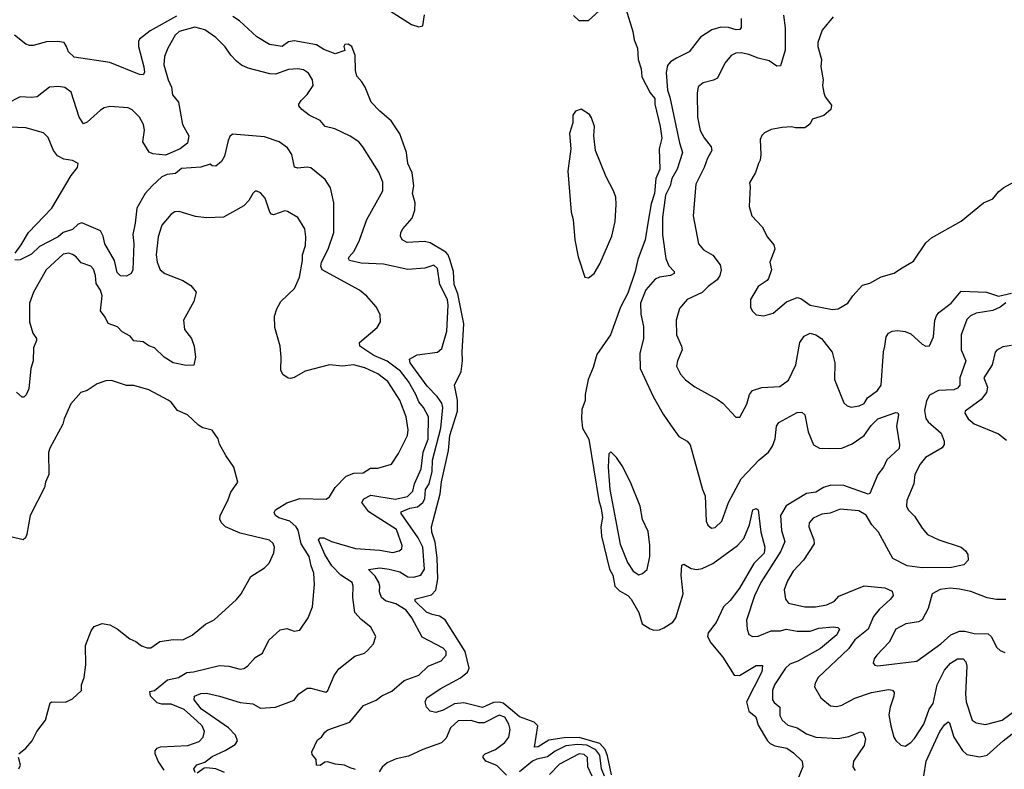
# Model space of a CAD drawing. Extents: x 1839239 to 1929705, y 762242 to 910352.
# Tile 173 of 256: x 1889572 to 1894856, y 821572 to 825598. Entities that reach past the tile are written whole.
import ezdxf

# ---------------------------------------------------------------- set-up
doc = ezdxf.new("R2010")
doc.units = 0

msp = doc.modelspace()

# ---------------------------------------------------------------- linework, layer by layer
at = {"layer": '0CON10XD'}
for points in [[(1891556.9, 825646.9), (1891675, 825571.9), (1891715, 825560), (1891735, 825564.5), (1891744.5, 825625)], [(1892545, 825620), (1892573.6, 825593.6), (1892625, 825593.8), (1892681.2, 825645)], [(1892825, 825656), (1892863.1, 825535), (1892869.9, 825489.9), (1892888.5, 825445), (1892891.9, 825385), (1892907.1, 825335), (1892910.5, 825290.5), (1892955, 825205.6), (1892980, 825175), (1892980.7, 825145), (1893010, 825025), (1893018, 824962), (1893004.3, 824904.3), (1893008.2, 824795), (1892986.4, 824745), (1892979.4, 824665), (1892960.5, 824609.5), (1892945.8, 824515.8), (1892928, 824415), (1892889.1, 824310.9), (1892875.4, 824245), (1892835, 824128.6), (1892795.9, 824055), (1892743.6, 823905), (1892669.6, 823800.4), (1892650.5, 823729.5), (1892622.3, 823665), (1892606.7, 823585), (1892607, 823553), (1892588.5, 823505), (1892586.3, 823455), (1892592.7, 823405), (1892626.2, 823345), (1892680.2, 823015), (1892691.9, 822971.9), (1892699.7, 822925), (1892690.4, 822875), (1892693.7, 822825), (1892736.9, 822646.9), (1892754.5, 822615), (1892766.7, 822555), (1892790.5, 822530.5), (1892836.1, 822506.1), (1892853.4, 822485), (1892894.3, 822415), (1892913.2, 822353.2), (1892955, 822326), (1892975, 822320), (1893005, 822321.9), (1893028.5, 822331.5), (1893077.4, 822362.6), (1893093.6, 822385), (1893133.3, 822515), (1893122.3, 822615), (1893125, 822667.5), (1893136.7, 822673.3), (1893175, 822650), (1893205.4, 822645.4), (1893235, 822650), (1893292, 822678), (1893425.3, 822774.7), (1893457.6, 822812.4), (1893488.9, 822885), (1893507.5, 822965), (1893525, 822973.3), (1893535.7, 822965.7), (1893550.5, 822845), (1893570.7, 822765), (1893567.1, 822732.9), (1893512.4, 822677.6), (1893435.8, 822545), (1893385, 822477.7), (1893350, 822445), (1893310.2, 822359.7), (1893267.7, 822305), (1893263.8, 822285), (1893280.6, 822250.6), (1893345, 822173.5), (1893407, 822077), (1893435, 822075.5), (1893525, 822129.5), (1893558.9, 822128.9), (1893555.4, 822095), (1893473.5, 821935), (1893484.7, 821885), (1893523.3, 821853.3), (1893535, 821808.1), (1893585, 821725.5), (1893600.6, 821710.6), (1893625, 821698.8), (1893688.5, 821685), (1893725, 821659.5), (1893771.4, 821615), (1893774.3, 821585), (1893745.6, 821515)], [(1890412.8, 825617.2), (1890272.4, 825537.6), (1890215.6, 825494.4), (1890209.2, 825480.8), (1890208.8, 825455), (1890238.7, 825345), (1890242.5, 825315), (1890235, 825302), (1890215, 825304.2), (1890055, 825368.6), (1889865, 825397.5), (1889833.3, 825425), (1889822.5, 825455), (1889810, 825475), (1889775, 825481.2), (1889715, 825479.2), (1889645, 825459.2), (1889625, 825459.2), (1889605, 825466.2), (1889545, 825515.4)], [(1892747.6, 821542.4), (1892727.3, 821645), (1892715, 821677.7), (1892685, 821709.8), (1892575, 821742.4), (1892495, 821740.1), (1892411.6, 821728.4), (1892355, 821692.6), (1892335, 821690.8), (1892352.6, 821805), (1892332.3, 821825), (1892255, 821853), (1892216.3, 821886.3), (1892166.9, 821926.9), (1892145, 821933.2), (1892115, 821930), (1892055, 821904.2), (1891955, 821929.2), (1891906, 821924), (1891845, 821889.7), (1891805, 821877.8), (1891775, 821884.6), (1891755, 821906), (1891748.8, 821935), (1891756.7, 821955), (1891829.4, 822005), (1891937.5, 822062.5), (1891975, 822093.8), (1891984.6, 822115), (1891962.2, 822205), (1891855.4, 822375), (1891825, 822395.3), (1891785, 822402.7), (1891755, 822416.2), (1891693.6, 822475), (1891694.3, 822485), (1891705, 822490), (1891781.4, 822508.6), (1891805.6, 822534.4), (1891815.6, 822595), (1891811.7, 822708.3), (1891801.9, 822791.9), (1891783.5, 822845), (1891782.2, 822875), (1891827.9, 823052.1), (1891835, 823116), (1891872.7, 823285), (1891880.9, 823365), (1891921.8, 823495), (1891920.8, 823555), (1891906, 823635), (1891941.7, 823708.3), (1891949.2, 823765), (1891945.9, 823815), (1891954.8, 823965), (1891923.4, 824125), (1891903.6, 824175), (1891900.6, 824245), (1891879.8, 824310.3), (1891871, 824335), (1891858.8, 824348.8), (1891775, 824399.2), (1891745, 824406.9), (1891651.2, 824401.2), (1891624, 824415), (1891616.2, 824435), (1891618, 824455), (1891628, 824475), (1891678.4, 824531.6), (1891692.1, 824575), (1891694.5, 824615), (1891680, 824665), (1891686.7, 824705), (1891677.5, 824775), (1891655.4, 824825.4), (1891647.5, 824885), (1891612.7, 824985), (1891565, 825055.6), (1891505, 825106), (1891458.8, 825155), (1891426.2, 825235), (1891408.8, 825265), (1891381.2, 825295), (1891374.5, 825324.5), (1891372.1, 825405), (1891354, 825455), (1891335, 825466.4), (1891316.2, 825465), (1891311.8, 825455), (1891317.6, 825432.4), (1891265, 825414.4), (1891205, 825437.8), (1891165, 825462.7), (1891045, 825484.3), (1891015, 825479.2), (1890980, 825455), (1890912.5, 825465), (1890845, 825506.7), (1890751.5, 825591.5), (1890716.2, 825616.2)], [(1893443.5, 825605), (1893444.2, 825555.8), (1893436.2, 825545), (1893416.8, 825543.2), (1893376, 825556), (1893335, 825558.3), (1893286.3, 825543.7), (1893225, 825504.4), (1893165, 825425.5), (1893097.6, 825392.4), (1893065, 825371.4), (1893048, 825352), (1893041.2, 825315), (1893049.3, 825219.3), (1893062.1, 825182.1), (1893114, 824936), (1893128.7, 824885), (1893101.2, 824795), (1893072.5, 824745), (1893062.2, 824705), (1893037.7, 824655), (1893021.7, 824535), (1893022.8, 824442.8), (1893040, 824315), (1893056.5, 824276.5), (1893084.2, 824245), (1893084, 824235), (1893065.3, 824224.7), (1893005, 824215.4), (1892982.2, 824205), (1892933.2, 824146.8), (1892903.1, 824075), (1892905.8, 824015.8), (1892919.4, 823949.4), (1892919.7, 823885), (1892899.4, 823805), (1892901.4, 823725), (1892972.3, 823575), (1893025, 823479.2), (1893065, 823422)], [(1893672, 825622), (1893679.6, 825555), (1893679.6, 825435), (1893655, 825350), (1893635, 825349.4), (1893595, 825376.7), (1893535, 825391.1), (1893485, 825411.1), (1893445, 825420), (1893415, 825418.5), (1893390.6, 825405), (1893355.8, 825365), (1893316.2, 825285), (1893295, 825272.5), (1893240.5, 825259.5), (1893212.7, 825237.3), (1893207.3, 825202.7), (1893209.1, 825075), (1893223.9, 825003.9), (1893245, 824963.3), (1893282.7, 824915), (1893286.5, 824895), (1893262.9, 824855), (1893245.8, 824804.2), (1893200.9, 824715), (1893186.9, 824545), (1893215.6, 824395), (1893242.2, 824362.2), (1893292.8, 824332.8), (1893331.3, 824281.3), (1893336.2, 824255), (1893329.5, 824225), (1893315, 824201.4), (1893266.7, 824165), (1893235, 824132.2), (1893153.8, 824095), (1893113.2, 824046.8), (1893095.7, 823985), (1893096.9, 823905), (1893124.4, 823845), (1893127.5, 823825), (1893102.5, 823765), (1893097.5, 823737.5), (1893118.6, 823695), (1893145, 823664.2), (1893195.4, 823625.4), (1893315, 823560), (1893345, 823538.8), (1893415, 823463.3), (1893437.3, 823462.7), (1893475, 823533.8), (1893489.2, 823585), (1893504.3, 823605.7), (1893555, 823622.9), (1893652.4, 823627.6), (1893697.6, 823662.4), (1893736.8, 823745), (1893759.1, 823865), (1893782.3, 823897.7), (1893815, 823913.8), (1893845, 823905.5), (1893875, 823885.5), (1893932.1, 823812.1), (1893946.4, 823755), (1893945.4, 823665), (1893995, 823540), (1894013.6, 823523.6), (1894035, 823517.8), (1894076.7, 823525), (1894105, 823537.1), (1894122.8, 823567.2), (1894175, 823606.7), (1894195.5, 823635), (1894207.8, 823815), (1894214.6, 823845.4), (1894221.9, 823895), (1894234, 823915), (1894254.4, 823925.6), (1894285, 823928.1), (1894325, 823924.3), (1894355, 823911.4), (1894416.2, 823855), (1894435, 823844.3), (1894455, 823846.2), (1894475.5, 823894.5), (1894484.4, 823984.4), (1894492, 824008), (1894505, 824025.6), (1894571.9, 824075), (1894625, 824140), (1894760, 824135), (1894825, 824113.8), (1894895, 824130)], [(1893937.3, 825612.7), (1893878.9, 825541.1), (1893855.8, 825475), (1893856, 825455), (1893876, 825385), (1893871.2, 825345), (1893883.8, 825275), (1893880.8, 825245), (1893887.5, 825205), (1893895, 825183.8), (1893929.5, 825139.5), (1893925.8, 825115), (1893887.2, 825082.8), (1893827, 825063), (1893813, 825037), (1893785, 825017.5), (1893735, 825017.5), (1893715, 825023.3), (1893665, 825020), (1893605, 825009.2), (1893569.7, 824990.3), (1893554.5, 824975.5), (1893545.6, 824955), (1893550, 824875), (1893546.8, 824843.2), (1893538, 824825), (1893521.7, 824778.3), (1893488.3, 824721.7), (1893492.5, 824702.5), (1893486.9, 824595), (1893501.5, 824545), (1893556, 824486), (1893585, 824429.2), (1893619.7, 824389.7), (1893624, 824365), (1893597.5, 824295), (1893607.5, 824255), (1893591.7, 824208.3), (1893583.5, 824196.5), (1893536.2, 824165), (1893493.8, 824095), (1893494, 824055), (1893503.8, 824035), (1893525, 824013.3), (1893565, 824006.7), (1893615, 824022.5), (1893687.8, 824082.2), (1893745, 824106), (1893765, 824100), (1893815, 824065.6), (1893935, 824041.4), (1893965, 824044.3), (1894016, 824075), (1894042.9, 824115), (1894095, 824172.5), (1894135, 824182.2), (1894195, 824217.1), (1894265, 824237.5), (1894299.5, 824260.5)], [(1890428, 825535), (1890406.7, 825515), (1890366.2, 825445), (1890349.2, 825400.8), (1890345.4, 825355), (1890368.4, 825275), (1890386.7, 825235), (1890392.4, 825195), (1890425.2, 825155.2), (1890445.4, 825035), (1890479.1, 824975), (1890472.5, 824935), (1890432.9, 824905), (1890355, 824871.4), (1890286.8, 824876.8), (1890267.5, 824887.5), (1890232.9, 824942.9), (1890242.7, 825005), (1890236.1, 825035), (1890214.5, 825075), (1890175, 825114.3), (1890155, 825125.6), (1890055, 825132.2), (1890025.4, 825124.6), (1890005, 825112.9), (1889935, 825046.9), (1889915, 825039.2), (1889890.9, 825075), (1889848.4, 825208.4), (1889815, 825233.5), (1889780.8, 825239.2), (1889732.5, 825235), (1889665, 825183.5), (1889635, 825179.5), (1889575, 825184.6), (1889505, 825147.2)], [(1891375, 821570), (1891345, 821579.8), (1891314.6, 821594.6), (1891265, 821599.7), (1891225, 821612.2), (1891209.7, 821610.3), (1891185, 821592.5), (1891164.2, 821594.2), (1891163.3, 821625), (1891141.7, 821651.7), (1891140, 821665), (1891170, 821730), (1891192.5, 821745), (1891209.2, 821770.8), (1891226.3, 821783.7), (1891343.1, 821825), (1891417.1, 821915), (1891485, 821944.1), (1891515, 821966.7), (1891568.4, 821991.6), (1891635, 822049.4), (1891715, 822077.5), (1891764.1, 822125.9), (1891833.8, 822155), (1891861.4, 822185), (1891860, 822205), (1891845, 822222.5), (1891731.5, 822281.5), (1891677.4, 822385), (1891646, 822426), (1891590.8, 822460.8), (1891535, 822477.6), (1891513.7, 822495), (1891503.1, 822525), (1891505.2, 822555), (1891499.8, 822575), (1891479.1, 822609.1), (1891444.2, 822645.8), (1891505, 822653.3), (1891555, 822647.3), (1891613, 822633), (1891655, 822605.9), (1891685, 822603.1), (1891725.6, 822615), (1891743.9, 822646.1), (1891736.5, 822765), (1891710.5, 822815), (1891620, 822945), (1891620, 822955), (1891665, 822974.8), (1891707.9, 822982.1), (1891735.4, 823004.6), (1891745.6, 823025), (1891750, 823075), (1891770, 823105), (1891785, 823170.6), (1891787.6, 823232.4), (1891832, 823405), (1891842.2, 823515), (1891837.7, 823537.7), (1891812.9, 823575), (1891759.2, 823629.2), (1891666.8, 823755), (1891663.6, 823775), (1891705, 823797.5), (1891815, 823813.1), (1891837.8, 823832.2), (1891864.5, 823925), (1891872.4, 824065), (1891868.4, 824095), (1891827.6, 824175), (1891815, 824261.2), (1891795, 824280), (1891747, 824263), (1891655, 824256.8), (1891525, 824284.8), (1891405, 824290), (1891341.4, 824305), (1891336.5, 824315), (1891340.9, 824325), (1891367.1, 824355), (1891396.4, 824413.6), (1891435.4, 824525), (1891484.4, 824615), (1891520.3, 824679.7), (1891521.4, 824725), (1891499.3, 824779.3), (1891414.2, 824915), (1891391.3, 824941.3), (1891345, 824972.2), (1891262.8, 825012.8), (1891212, 825025), (1891185, 825056), (1891125, 825085.8), (1891086.2, 825115), (1891070, 825135), (1891070, 825145), (1891083.3, 825165), (1891115, 825196.7), (1891146.2, 825245), (1891143.3, 825275), (1891121.2, 825311.2), (1891095, 825328), (1891065, 825333.8), (1891015, 825330), (1890945, 825305.8), (1890915, 825307.1), (1890797.8, 825337.8), (1890763.3, 825353.3), (1890736, 825376), (1890705, 825406.9), (1890675, 825451.9), (1890625, 825502.2), (1890565, 825543.6), (1890512.6, 825557.4), (1890428, 825535)], [(1892625, 824212), (1892654.5, 824235.5), (1892685, 824286.2), (1892749.5, 824435), (1892767.3, 824515), (1892773.3, 824605), (1892770.6, 824645), (1892759.7, 824679.7), (1892719.2, 824755), (1892662, 824895), (1892653.3, 824975), (1892656.7, 825025), (1892641.7, 825071.7), (1892629.3, 825089.3), (1892585, 825117.5), (1892555, 825106.7), (1892541.2, 825085), (1892541.2, 825045), (1892522.7, 824987.3), (1892530, 824905), (1892514.6, 824785), (1892532.3, 824565), (1892542.1, 824525), (1892551.5, 824415), (1892569.1, 824325), (1892604.3, 824215), (1892625, 824212)], [(1889547.1, 824345), (1889580.8, 824389.2), (1889618.6, 824455), (1889744.7, 824585.3), (1889848.8, 824761.2), (1889882, 824805), (1889886.7, 824825), (1889855, 824842.5), (1889808.8, 824848.8), (1889775, 824866.4), (1889753.1, 824895), (1889725.5, 824965.5), (1889700.5, 824990.5), (1889605, 825017.1), (1889515, 825020.9)], [(1890514.3, 821555), (1890505.8, 821575), (1890523.4, 821596.6), (1890565, 821609.4), (1890605, 821640.3), (1890675, 821672.9), (1890727.8, 821705), (1890740.9, 821725), (1890729.6, 821755), (1890693.4, 821795), (1890547.3, 821895), (1890508.8, 821945), (1890510, 821965), (1890545, 821979.1), (1890575, 821980.4), (1890645, 821965.4), (1890755, 821930.3), (1890822.9, 821922.9), (1890865, 821901.1), (1890945, 821906.5), (1891045, 821942.9), (1891068.6, 821975), (1891115, 822007.5), (1891135, 822008.2), (1891215, 821986.7), (1891225.7, 821994.3), (1891259.2, 822075), (1891285, 822112), (1891371.3, 822178.7), (1891422.5, 822195), (1891439.2, 822210.8), (1891471.2, 822245), (1891483.3, 822285), (1891456, 822335), (1891405, 822375.8), (1891371.4, 822415), (1891359.1, 822495), (1891362.5, 822555), (1891357.1, 822575), (1891295, 822614.7), (1891246.7, 822665), (1891209.7, 822725), (1891175.7, 822805), (1891185, 822815.5), (1891204.4, 822815.6), (1891244.7, 822794.7), (1891375, 822758.7), (1891505, 822749.6), (1891575, 822736.2), (1891608, 822745), (1891623.5, 822756.5), (1891625.5, 822774.5), (1891595, 822859.4), (1891445.5, 822955), (1891408.1, 823005), (1891419.2, 823025), (1891456.2, 823043.8), (1891587.3, 823022.7), (1891653.6, 823036.4), (1891682.7, 823065), (1891690.6, 823105), (1891726.9, 823185), (1891737.3, 823275), (1891763.4, 823345), (1891766.7, 823465), (1891738.4, 823515), (1891713.4, 823545), (1891698.4, 823585), (1891658, 823655), (1891615, 823710.3), (1891545, 823763.9), (1891472.2, 823795), (1891397.5, 823845), (1891396.2, 823865), (1891490, 823945), (1891508.8, 823975), (1891505.8, 824015), (1891485, 824056.2), (1891435, 824114), (1891396, 824145), (1891194.8, 824254.8), (1891187.5, 824275), (1891191.3, 824295), (1891227.6, 824365), (1891257.7, 824455), (1891257.5, 824615), (1891239.4, 824695), (1891210.6, 824740.6), (1891135, 824803.1), (1891115, 824806.7), (1891065, 824800), (1891046.9, 824806.9), (1891033.1, 824875), (1891009.1, 824909.1), (1890965, 824941.8), (1890885, 824968.2), (1890715, 824983.3), (1890699.5, 824970.5), (1890690, 824950), (1890671.8, 824865), (1890655, 824837.1), (1890625, 824811.2), (1890605, 824813.3), (1890595, 824822.5), (1890545, 824805.4), (1890440.8, 824799.2), (1890408.1, 824771.9), (1890363.8, 824766.2), (1890335, 824754.2), (1890282.5, 824705), (1890245, 824664.5), (1890201.2, 824585), (1890192.4, 824505), (1890178.6, 824445), (1890185.2, 824395), (1890180, 824255), (1890170.4, 824235), (1890145, 824221.5), (1890112.8, 824222.8), (1890095, 824240), (1890080.5, 824305), (1890029.7, 824395), (1890020.4, 824435), (1890005, 824464.4), (1889905, 824506.7), (1889885, 824499.3), (1889855, 824471.7), (1889806.2, 824455), (1889777.9, 824432.1), (1889679.2, 824380.8), (1889635, 824338.1), (1889575, 824308.6), (1889546.4, 824306.4)], [(1894299.5, 824260.5), (1894369.7, 824300.3), (1894435, 824400), (1894465, 824426.2), (1894624.1, 824515.9), (1894745, 824613.8), (1894795, 824636.2), (1894826.2, 824675), (1894853.4, 824696.6), (1894945, 824746.7)], [(1891363.9, 823743.9), (1891305, 823737.9), (1891235, 823744.4), (1891105, 823710), (1891045, 823676.2), (1891025, 823671.2), (1891012.3, 823672.3), (1890985, 823693.3), (1890973.1, 823715), (1890975.6, 823785), (1890970, 823845), (1890941.4, 823945), (1890939.4, 824005), (1890951.9, 824045), (1890974.2, 824085), (1891046, 824155), (1891073.3, 824215), (1891089.2, 824305), (1891089.1, 824335), (1891105.4, 824385.4), (1891107.8, 824432.2), (1891102.2, 824475), (1891065.4, 824535.4), (1891008.8, 824568.8), (1890995, 824571.1), (1890935, 824550.6), (1890923.3, 824553.3), (1890914.5, 824564.5), (1890888.8, 824638.8), (1890865, 824667.5), (1890845, 824677.5), (1890835, 824677.5), (1890822.5, 824665), (1890802.3, 824627.7), (1890775, 824598.8), (1890715, 824564), (1890665, 824538), (1890575, 824533.8), (1890515, 824540.8), (1890427.7, 824567.7), (1890405, 824566.2), (1890385, 824553.3), (1890335.6, 824494.4), (1890315, 824432.5), (1890303.8, 824335), (1890310.5, 824295), (1890326.7, 824255), (1890350.8, 824235), (1890447.4, 824197.4), (1890491.2, 824171.2), (1890519.2, 824135), (1890505.8, 824085), (1890450.5, 823985), (1890456.7, 823935), (1890494.4, 823885), (1890508.1, 823845), (1890515.8, 823785), (1890507.1, 823742.9), (1890465, 823740.6), (1890395, 823755.4), (1890347.8, 823785), (1890294.8, 823834.9), (1890265, 823846.7), (1890235, 823868.3), (1890185, 823873.3), (1890165, 823897.9), (1890122.3, 823922.3), (1890097.6, 823947.6), (1890046.9, 823966.9), (1890030.9, 824000.9), (1890005.4, 824035), (1890014.1, 824115), (1890005.2, 824145.2), (1889981.7, 824181.7), (1889979.1, 824225), (1889968.9, 824258.9), (1889954.6, 824274.6), (1889901.9, 824291.9), (1889875.5, 824325), (1889855, 824336.7), (1889835, 824343.6), (1889805, 824338.2), (1889714.5, 824255), (1889646.2, 824135), (1889625.5, 824075), (1889625.5, 823975), (1889641.8, 823915), (1889662.9, 823885), (1889663.1, 823875), (1889645.6, 823835), (1889644.4, 823765), (1889632.2, 823725), (1889620.9, 823615), (1889606.9, 823583.1), (1889595, 823570.8), (1889585, 823570), (1889555, 823597.5)], [(1894865, 824077.5), (1894835, 824053.3), (1894794.1, 824035.9), (1894705, 824022.2), (1894675, 824006.9), (1894655, 823987.1), (1894624.7, 823905), (1894624.2, 823824.2), (1894649.1, 823765), (1894617.1, 823675), (1894617.5, 823635), (1894605, 823619.5), (1894585, 823610), (1894503.6, 823606.3), (1894455, 823581.5), (1894439.2, 823550.8), (1894428.5, 823498.5), (1894435.4, 823455.4), (1894447.9, 823437.9), (1894517.4, 823377.4), (1894534.1, 823335), (1894533.8, 823316.2), (1894522.1, 823297.9), (1894433.6, 823246.4), (1894405, 823210), (1894376.7, 823155), (1894371.5, 823105), (1894332.9, 823015), (1894330.9, 822985), (1894340, 822965), (1894375, 822931.9), (1894416.2, 822866.2), (1894445, 822832.2), (1894504.1, 822804.1), (1894624.4, 822764.4), (1894648.8, 822745), (1894660, 822725), (1894663.3, 822695), (1894639.1, 822670.9), (1894573.8, 822656.2), (1894415, 822653.7), (1894334.2, 822664.2), (1894258.2, 822705), (1894181.4, 822845), (1894145.2, 822885), (1894115, 822936.1), (1894075, 822959.5), (1893975, 822968.8), (1893922.3, 822947.7), (1893877, 822943), (1893829.8, 822920.2), (1893809.4, 822895), (1893807.8, 822875), (1893834.7, 822805), (1893836.7, 822783.3), (1893778.5, 822695), (1893723, 822637), (1893693.6, 822585), (1893675.6, 822535), (1893682, 822485), (1893698.8, 822465), (1893785, 822444.6), (1893843.8, 822443.8), (1893904.6, 822455.4), (1893945, 822475.6), (1893968.8, 822501.2), (1894105, 822556.5), (1894215, 822546.8), (1894255, 822528.1), (1894260, 822505), (1894245.6, 822485), (1894185, 822430.8), (1894155, 822392.2), (1894125.8, 822324.2), (1894055, 822267.6), (1894020.3, 822219.7), (1893857.8, 822065), (1893840.6, 822035), (1893837.5, 822015), (1893871.4, 821955), (1893923.6, 821913.6), (1893955, 821910), (1893985, 821916.5), (1894055, 821954.7), (1894144.2, 821985), (1894235, 822000), (1894256.8, 821996.8), (1894264.4, 821985), (1894263.8, 821965), (1894243.1, 821905), (1894237.1, 821865), (1894247.5, 821805), (1894263.1, 821745), (1894275, 821726.2), (1894300.7, 821700.7), (1894325, 821696.7), (1894354.3, 821715), (1894375, 821736.9), (1894425, 821814.4), (1894453.8, 821895), (1894474.3, 821925), (1894495.2, 822024.8), (1894535, 822104.3), (1894568.2, 822141.8), (1894605, 822164.4), (1894635.4, 822165.4), (1894649.6, 822149.6), (1894654.6, 822125), (1894647.7, 821975), (1894652, 821935), (1894684.5, 821835), (1894705, 821821.5), (1894755, 821812.9), (1894845, 821835.3), (1894919.5, 821890.5)], [(1894895, 823848.8), (1894848.9, 823841.1), (1894816.5, 823823.5), (1894807.8, 823812.2), (1894791.1, 823745), (1894745.8, 823675), (1894765.3, 823625.3), (1894761.1, 823595), (1894732.5, 823557.5), (1894646.2, 823495), (1894643.8, 823485), (1894662, 823455), (1894695, 823427.5), (1894825, 823373.1), (1894868.9, 823338.9)], [(1890347.6, 821567.6), (1890314.7, 821615), (1890298.5, 821655), (1890298.5, 821671.5), (1890310, 821685), (1890328, 821692), (1890475, 821699.1), (1890535, 821720.9), (1890557.3, 821745), (1890563.8, 821775), (1890551.2, 821805), (1890522.8, 821832.8), (1890455, 821893), (1890385, 821921), (1890335, 821922.3), (1890309.3, 821929.3), (1890273.9, 821963.9), (1890270.3, 821989.7), (1890295, 821995.6), (1890365, 822053.2), (1890424.7, 822065.3), (1890468.2, 822091.8), (1890505, 822095.3), (1890645, 822129.2), (1890695, 822125.8), (1890755, 822110), (1890775, 822112.5), (1890794.4, 822125.6), (1890835, 822172), (1890874.4, 822195.6), (1890909.2, 822265), (1890969.5, 822320.5), (1891005, 822328.8), (1891045, 822314), (1891075, 822320), (1891120.8, 822385), (1891142.9, 822445), (1891154.5, 822565), (1891150.9, 822625), (1891135.5, 822665), (1891126.4, 822715), (1891083.4, 822783.4), (1891065.8, 822855.8), (1891055.1, 822875.1), (1891021.8, 822905), (1890963.2, 822923.2), (1890944.3, 822935), (1890938.3, 822951.7), (1890945.7, 822965), (1891005, 823002.3), (1891075, 823026.9), (1891216.6, 823023.4), (1891235.4, 823034.6), (1891264.4, 823085), (1891325, 823146.2), (1891365, 823163.3), (1891415, 823164.4), (1891455, 823188.5), (1891495, 823189.4), (1891568.3, 823211.7), (1891605, 823268), (1891653.6, 823365), (1891657.5, 823395), (1891646.2, 823465), (1891611.8, 823555), (1891547.9, 823655), (1891495, 823696.8), (1891425, 823728), (1891363.9, 823743.9)], [(1889567.5, 821655), (1889605.8, 821685), (1889639.2, 821725), (1889664.2, 821775), (1889711.1, 821835), (1889735, 821928.8), (1889745, 821934), (1889817.3, 821932.7), (1889855, 821951.2), (1889903.3, 821995), (1889903.8, 822025), (1889918, 822065), (1889927.4, 822132.6), (1889925, 822237.5), (1889955, 822316.2), (1889970.9, 822339.1), (1890015, 822354.4), (1890055, 822347.8), (1890095, 822327.1), (1890162.7, 822272.7), (1890195, 822258.5), (1890225, 822234.5), (1890255.4, 822224.6), (1890276.2, 822225), (1890325, 822259.2), (1890395, 822268.6), (1890447.3, 822267.3), (1890498.5, 822291.5), (1890568.5, 822351.5), (1890616, 822375), (1890735.4, 822484.6), (1890760, 822515), (1890812.6, 822607.4), (1890885, 822654), (1890910.3, 822679.7), (1890935.5, 822734.5), (1890939.4, 822765), (1890932.5, 822785), (1890912.7, 822802.7), (1890755, 822840.3), (1890677.1, 822875), (1890654.6, 822895), (1890645.5, 822915), (1890647.1, 822935), (1890689.6, 823015), (1890705, 823060), (1890743.3, 823115), (1890722, 823195), (1890677.7, 823257.7), (1890645, 823317.5), (1890637, 823347), (1890605, 823393.3), (1890555, 823406.7), (1890531.2, 823421.2), (1890473.3, 823475), (1890419.7, 823499.7), (1890384.4, 823544.4), (1890368.8, 823555), (1890265, 823609.2), (1890185, 823633.8), (1890145, 823634.2), (1890065, 823660), (1890035, 823658.8), (1889988.3, 823641.7), (1889933.6, 823606.4), (1889900, 823595), (1889846.2, 823535), (1889810, 823455), (1889803.8, 823425), (1889733.4, 823296.6), (1889725.8, 823274.2), (1889728.6, 823155), (1889710.8, 823115), (1889705.8, 823085), (1889628.6, 822935), (1889610, 822835), (1889602.5, 822815), (1889590, 822805), (1889525, 822820)], [(1893065, 823422), (1893110.3, 823360.3), (1893155, 823334.2), (1893170.6, 823315), (1893236.7, 823075), (1893251.4, 823041.4), (1893256.4, 822905), (1893265, 822882.5), (1893285, 822866.9), (1893305, 822870), (1893340.6, 822905), (1893375.4, 823004.6), (1893445, 823131.9), (1893541.5, 823235), (1893590.6, 823275), (1893612.9, 823307.1), (1893626.4, 823346.4), (1893634.4, 823415.6), (1893646.2, 823435), (1893745, 823488), (1893769.5, 823489.5), (1893786, 823475), (1893803.1, 823385), (1893832.5, 823315), (1893865, 823297.5), (1893920, 823295), (1893985, 823296.8), (1894039.5, 823320.5), (1894105, 823365.6), (1894141.7, 823418.3), (1894178.1, 823455), (1894275, 823489.2), (1894285.8, 823485.8), (1894289.2, 823475), (1894277.3, 823415), (1894294.2, 823315), (1894291.4, 823295), (1894226.2, 823233.8), (1894207.5, 823195), (1894178.2, 823155), (1894135, 823052.5), (1894125, 823050), (1893995, 823096.1), (1893925, 823097.8), (1893885.2, 823084.8), (1893845, 823060.4), (1893795, 823053.3), (1893685, 822987.3), (1893655.3, 822934.7), (1893659.8, 822855), (1893679.1, 822795), (1893656.9, 822743.1), (1893549, 822575), (1893515.9, 822504.1), (1893473.2, 822373.2), (1893475.6, 822325), (1893485.7, 822295.7), (1893505, 822285.7), (1893535, 822286.9), (1893605, 822316.2), (1893655, 822316.3), (1893685, 822325.3), (1893745, 822313.6), (1893815, 822313.2), (1893860.3, 822329.7), (1893937, 822337), (1893963.4, 822333.4), (1893972.5, 822325), (1893957.8, 822295), (1893869.8, 822220.2), (1893747.8, 822152.2), (1893705, 822135.9), (1893682.5, 822115), (1893622.5, 822025), (1893612.5, 821995), (1893612.7, 821945), (1893620.7, 821930.7), (1893652, 821905), (1893651.7, 821861.7), (1893664.6, 821835), (1893695, 821808.9), (1893745, 821795.4), (1893795, 821762.7), (1893845, 821745.4), (1893965, 821737.3), (1894022.2, 821747.8), (1894084, 821774), (1894098.2, 821768.2), (1894112.1, 821735), (1894105, 821699.2), (1894046.4, 821615), (1894043.1, 821585), (1894055.8, 821565)], [(1892895, 822616.7), (1892915, 822623.3), (1892940, 822645), (1892953.1, 822715), (1892954.6, 822775.4), (1892945, 822850), (1892915, 822913.8), (1892901.3, 822985), (1892850, 823115), (1892805, 823202), (1892775, 823246.2), (1892745, 823277.5), (1892734.2, 823265.8), (1892731.1, 823195), (1892739.8, 823075), (1892795, 822780.8), (1892833.5, 822683.5), (1892865, 822636.2), (1892895, 822616.7)], [(1894864.6, 822484.6), (1894815, 822483.1), (1894765, 822492.9), (1894676.3, 822526.3), (1894615, 822540), (1894565, 822545.4), (1894512.6, 822537.4), (1894469.2, 822515), (1894447.3, 822435), (1894415, 822374.3), (1894395, 822363.6), (1894327, 822353), (1894274.3, 822325), (1894237.8, 822255), (1894171.4, 822185), (1894158, 822165), (1894152, 822142), (1894160.8, 822130.8), (1894178, 822128), (1894386.7, 822153.3), (1894515.5, 822245), (1894570, 822295), (1894615, 822314.7), (1894645, 822314.6), (1894695, 822300.8), (1894768.9, 822298.9), (1894785.4, 822285.4), (1894816.4, 822226.4), (1894835, 822210), (1894859.5, 822199.5)], [(1892185, 821540.4), (1892132.3, 821592.3), (1892074.4, 821615), (1892058.6, 821635), (1892060, 821645), (1892070.8, 821655), (1892125, 821678.1), (1892175, 821715.7), (1892197.8, 821745), (1892204.6, 821785), (1892197.2, 821815), (1892175, 821851.8), (1892145, 821863.2), (1892065, 821820.9), (1892035, 821821.7), (1891995, 821834.8), (1891925, 821831.4), (1891884.1, 821795), (1891860.2, 821739.8), (1891835.5, 821714.5), (1891735, 821678.8), (1891657.9, 821642.1), (1891591.9, 821628.1), (1891545, 821605.9), (1891516.8, 821583.2), (1891502.1, 821557.9)], [(1894423.9, 821536.1), (1894436.5, 821615), (1894510.6, 821775), (1894535, 821810.5), (1894555, 821826.2), (1894562, 821822), (1894584.6, 821744.6), (1894632.6, 821672.6), (1894655, 821651.5), (1894725, 821638.8), (1894765, 821648.2), (1894849.6, 821725), (1894915, 821774.7)], [(1892709.8, 821535), (1892695.1, 821575.1), (1892685, 821648.4), (1892665, 821676.6), (1892615, 821701.3), (1892565.3, 821705.3), (1892502.6, 821697.4), (1892445, 821669), (1892405, 821639), (1892346.6, 821626.6), (1892325, 821616.2), (1892255, 821559.1)], [(1889568, 821575), (1889575.6, 821595), (1889565.6, 821635)], [(1892644.7, 821535), (1892621.7, 821585), (1892618.8, 821635), (1892601.6, 821651.6), (1892574.8, 821655.2), (1892469.9, 821600.1), (1892415, 821543.2)], [(1890671.4, 821555), (1890624.8, 821574.8), (1890575, 821580.5), (1890561.5, 821578.5), (1890525, 821550.8)]]:
    msp.add_lwpolyline(points, dxfattribs=at)

doc.saveas('drawing.dxf')
